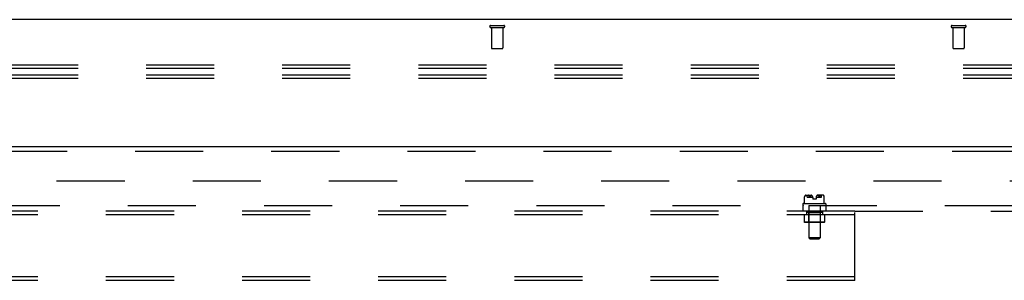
# Model space of a CAD drawing. Header units: inches. Extents: x 0 to 268, y 0 to 174.
# Tile 60 of 125: x 90.17 to 111.51, y 125.57 to 131.22. Entities that reach past the tile are written whole.
import ezdxf

# ---------------------------------------------------------------- set-up
doc = ezdxf.new("R2010")
doc.units = ezdxf.units.IN
doc.header["$LTSCALE"] = 14.754949
doc.header["$MEASUREMENT"] = 0
doc.linetypes.add('HIDDEN', pattern=[0.2, 0.1, -0.1])
doc.layers.get('0').update_dxf_attribs({"linetype": 'CONTINUOUS'})
for name, color, linetype in [('DEFAULT_2', 8, 'HIDDEN'), ('RIGHT_OR_MAIN_DOOR_ASSEMBLY', 7, 'CONTINUOUS'), ('SUBPANEL', 7, 'CONTINUOUS')]:
    doc.layers.add(name, color=color, linetype=linetype)

msp = doc.modelspace()

# ---------------------------------------------------------------- linework, layer by layer
at = {"color": 7, "linetype": 'Continuous'}
msp.add_line((125.831, 131.224), (48.206, 131.224), dxfattribs=at)
at = {"layer": 'DEFAULT_2', "color": 8, "linetype": 'HIDDEN'}
for p, q in [((100.376, 131.099), (100.66, 131.099)), ((100.376, 131.056), (100.66, 131.056)), ((100.394, 131.056), (100.394, 130.609)), ((100.642, 131.056), (100.642, 130.609)), ((110.376, 131.099), (110.66, 131.099)), ((110.376, 131.056), (110.66, 131.056)), ((110.394, 131.056), (110.394, 130.609)), ((110.642, 131.056), (110.642, 130.609)), ((100.404, 130.599), (100.632, 130.599)), ((110.404, 130.599), (110.632, 130.599)), ((48.643, 130.246), (125.393, 130.246)), ((48.643, 130.174), (125.393, 130.174)), ((48.643, 130.029), (125.393, 130.029)), ((48.643, 129.957), (125.393, 129.957)), ((88.018, 127.724), (122.987, 127.724))]:
    msp.add_line(p, q, dxfattribs=at)
for centre, radius, start, end in [((100.376, 131.077), 0.0215, 90, 270), ((100.66, 131.077), 0.0215, 270, 90), ((110.376, 131.077), 0.0215, 90, 270), ((110.66, 131.077), 0.0215, 270, 90), ((100.404, 130.609), 0.01, 180, 270), ((100.632, 130.609), 0.01, 270, 360), ((110.404, 130.609), 0.01, 180, 270), ((110.632, 130.609), 0.01, 270, 360)]:
    msp.add_arc(centre, radius, start, end, dxfattribs=at)
at = {"layer": 'RIGHT_OR_MAIN_DOOR_ASSEMBLY', "color": 3, "linetype": 'Continuous'}
msp.add_line((86.768, 128.474), (123.706, 128.474), dxfattribs=at)
at = {"layer": 'RIGHT_OR_MAIN_DOOR_ASSEMBLY', "color": 8, "linetype": 'HIDDEN'}
msp.add_line((86.768, 128.37), (123.706, 128.37), dxfattribs=at)
at = {"layer": 'SUBPANEL', "color": 8, "linetype": 'HIDDEN'}
for p, q in [((107.193, 127.405), (107.194, 127.406)), ((107.202, 127.413), (107.194, 127.406)), ((107.206, 127.416), (107.326, 127.416)), ((107.239, 127.369), (107.239, 127.416)), ((107.269, 127.408), (107.269, 127.408)), ((107.581, 127.416), (107.46, 127.416)), ((107.514, 127.405), (107.513, 127.403)), ((107.547, 127.369), (107.547, 127.416)), ((107.585, 127.413), (107.592, 127.406)), ((86.612, 127.192), (121.237, 127.192)), ((107.143, 127.224), (107.143, 127.202)), ((107.143, 127.192), (107.143, 127.067)), ((107.153, 127.234), (107.633, 127.234)), ((107.181, 127.383), (107.181, 127.382)), ((107.181, 127.383), (107.181, 127.383)), ((107.181, 127.381), (107.181, 127.382)), ((107.181, 127.382), (107.181, 127.381)), ((107.181, 127.382), (107.181, 127.382)), ((107.181, 127.381), (107.181, 127.38)), ((107.181, 127.381), (107.181, 127.381)), ((107.181, 127.38), (107.181, 127.38)), ((107.181, 127.38), (107.181, 127.38)), ((107.181, 127.234), (107.181, 127.38)), ((107.182, 127.385), (107.183, 127.388)), ((107.239, 127.369), (107.358, 127.369)), ((107.269, 127.192), (107.269, 126.487)), ((107.283, 127.385), (107.284, 127.385)), ((107.284, 127.384), (107.284, 127.383)), ((107.291, 127.383), (107.291, 127.384)), ((107.294, 127.388), (107.292, 127.385)), ((107.309, 127.402), (107.306, 127.4)), ((107.358, 127.363), (107.358, 127.329)), ((107.428, 127.329), (107.358, 127.329)), ((107.428, 127.363), (107.428, 127.329)), ((107.429, 127.369), (107.547, 127.369)), ((107.493, 127.388), (107.491, 127.391)), ((107.493, 127.388), (107.495, 127.385)), ((107.496, 127.384), (107.495, 127.385)), ((107.495, 127.385), (107.495, 127.385)), ((107.496, 127.384), (107.496, 127.383)), ((107.496, 127.383), (107.496, 127.383)), ((107.503, 127.385), (107.504, 127.388)), ((107.503, 127.385), (107.503, 127.385)), ((107.517, 127.192), (107.517, 126.487)), ((107.605, 127.385), (107.605, 127.385)), ((107.605, 127.384), (107.605, 127.385)), ((107.605, 127.383), (107.605, 127.384)), ((107.605, 127.383), (107.605, 127.383)), ((107.606, 127.382), (107.605, 127.383)), ((107.606, 127.382), (107.606, 127.382)), ((107.606, 127.381), (107.606, 127.382)), ((107.606, 127.381), (107.606, 127.381)), ((107.606, 127.381), (107.606, 127.381)), ((107.606, 127.234), (107.606, 127.38)), ((107.606, 127.38), (107.606, 127.38)), ((107.643, 127.224), (107.643, 127.202)), ((107.643, 127.192), (107.643, 127.067)), ((108.268, 127.067), (66.268, 127.067)), ((108.268, 126.989), (66.268, 126.989)), ((107.173, 126.989), (107.173, 126.829)), ((107.221, 127.067), (107.221, 126.989)), ((107.222, 127.043), (107.222, 126.989)), ((107.222, 127.043), (107.565, 127.043)), ((107.268, 127.033), (107.258, 127.043)), ((107.268, 127.033), (107.268, 126.829)), ((107.518, 127.033), (107.268, 127.033)), ((107.518, 127.033), (107.528, 127.043)), ((107.518, 127.033), (107.518, 126.829)), ((107.565, 127.067), (107.565, 126.989)), ((107.565, 127.043), (107.565, 126.989)), ((107.613, 126.989), (107.613, 126.829)), ((108.268, 125.567), (108.268, 127.067)), ((108.268, 127.067), (121.237, 127.067)), ((107.613, 126.829), (107.173, 126.829)), ((107.183, 126.819), (107.173, 126.829)), ((107.603, 126.819), (107.183, 126.819)), ((107.268, 126.829), (107.258, 126.819)), ((107.518, 126.829), (107.528, 126.819)), ((107.603, 126.819), (107.613, 126.829)), ((107.517, 126.487), (107.269, 126.487)), ((107.299, 126.457), (107.269, 126.487)), ((107.487, 126.457), (107.299, 126.457)), ((107.487, 126.457), (107.517, 126.487)), ((108.268, 125.645), (66.268, 125.645)), ((108.268, 125.567), (66.268, 125.567))]:
    msp.add_line(p, q, dxfattribs=at)
for points in [[(107.184, 127.391), (107.185, 127.393), (107.187, 127.396), (107.188, 127.398), (107.189, 127.4), (107.19, 127.402), (107.192, 127.403)], [(107.194, 127.406), (107.193, 127.405), (107.192, 127.403)], [(107.202, 127.413), (107.203, 127.414), (107.204, 127.415), (107.205, 127.416), (107.206, 127.416), (107.207, 127.416), (107.209, 127.416)], [(107.269, 127.409), (107.269, 127.409), (107.268, 127.41), (107.268, 127.41), (107.268, 127.411), (107.268, 127.411), (107.268, 127.412), (107.268, 127.412), (107.268, 127.413), (107.269, 127.413), (107.269, 127.414), (107.269, 127.414), (107.27, 127.415), (107.271, 127.415), (107.272, 127.415), (107.272, 127.416), (107.273, 127.416), (107.274, 127.416), (107.275, 127.416), (107.276, 127.416), (107.277, 127.416), (107.277, 127.416), (107.278, 127.416), (107.279, 127.416)], [(107.269, 127.413), (107.268, 127.413), (107.268, 127.413), (107.268, 127.412), (107.268, 127.412), (107.268, 127.411), (107.268, 127.41), (107.268, 127.41), (107.269, 127.409), (107.269, 127.409), (107.269, 127.408)], [(107.269, 127.413), (107.269, 127.414), (107.27, 127.415), (107.271, 127.416), (107.272, 127.416), (107.273, 127.416), (107.274, 127.416)], [(107.27, 127.407), (107.27, 127.407), (107.27, 127.408)], [(107.27, 127.407), (107.272, 127.405), (107.274, 127.403), (107.275, 127.402), (107.276, 127.4)], [(107.309, 127.402), (107.312, 127.404), (107.315, 127.405), (107.318, 127.407), (107.322, 127.409), (107.325, 127.41), (107.329, 127.411), (107.332, 127.413)], [(107.322, 127.409), (107.32, 127.408), (107.317, 127.406), (107.314, 127.405), (107.312, 127.403)], [(107.332, 127.413), (107.33, 127.412), (107.327, 127.411), (107.325, 127.41)], [(107.454, 127.413), (107.457, 127.412), (107.459, 127.411), (107.462, 127.41)], [(107.478, 127.402), (107.475, 127.404), (107.472, 127.405), (107.468, 127.407), (107.465, 127.409), (107.462, 127.41), (107.458, 127.411), (107.454, 127.413)], [(107.464, 127.409), (107.467, 127.408), (107.47, 127.406), (107.472, 127.405), (107.475, 127.403)], [(107.505, 127.391), (107.507, 127.393), (107.508, 127.396), (107.509, 127.398), (107.51, 127.4), (107.512, 127.402), (107.513, 127.403)], [(107.518, 127.413), (107.517, 127.414), (107.516, 127.415), (107.515, 127.416), (107.515, 127.416), (107.514, 127.416), (107.513, 127.416)], [(107.518, 127.413), (107.518, 127.413), (107.519, 127.413), (107.519, 127.412), (107.519, 127.412), (107.519, 127.411), (107.519, 127.41), (107.518, 127.41), (107.518, 127.409), (107.518, 127.409), (107.518, 127.408), (107.517, 127.408), (107.517, 127.407), (107.516, 127.407), (107.514, 127.405)], [(107.585, 127.413), (107.584, 127.414), (107.583, 127.415), (107.582, 127.416), (107.581, 127.416), (107.579, 127.416), (107.578, 127.416)], [(107.592, 127.406), (107.594, 127.405), (107.595, 127.403), (107.596, 127.402), (107.598, 127.4)], [(107.182, 127.385), (107.182, 127.384), (107.181, 127.383)], [(107.189, 127.4), (107.188, 127.398), (107.187, 127.396), (107.185, 127.393), (107.184, 127.391), (107.183, 127.388), (107.182, 127.385)], [(107.182, 127.384), (107.182, 127.385), (107.182, 127.385)], [(107.283, 127.385), (107.282, 127.388), (107.281, 127.391), (107.28, 127.393), (107.279, 127.396), (107.278, 127.398), (107.276, 127.4)], [(107.279, 127.396), (107.28, 127.393), (107.281, 127.391)], [(107.284, 127.384), (107.284, 127.385), (107.283, 127.385)], [(107.29, 127.383), (107.29, 127.382), (107.289, 127.382), (107.289, 127.381), (107.289, 127.381), (107.288, 127.381), (107.288, 127.38), (107.287, 127.38), (107.287, 127.38), (107.286, 127.381), (107.286, 127.381), (107.285, 127.381), (107.285, 127.382), (107.285, 127.382), (107.284, 127.383), (107.284, 127.383)], [(107.284, 127.383), (107.284, 127.383), (107.285, 127.382), (107.285, 127.382), (107.285, 127.381), (107.286, 127.381), (107.286, 127.381), (107.286, 127.38), (107.287, 127.38), (107.287, 127.38), (107.288, 127.381), (107.288, 127.381), (107.289, 127.381), (107.289, 127.382), (107.29, 127.382), (107.29, 127.383), (107.291, 127.383)], [(107.291, 127.384), (107.292, 127.385), (107.292, 127.385)], [(107.306, 127.4), (107.304, 127.398), (107.301, 127.396), (107.299, 127.393), (107.296, 127.391), (107.294, 127.388)], [(107.296, 127.391), (107.298, 127.393), (107.301, 127.395), (107.303, 127.398), (107.306, 127.4)], [(107.491, 127.391), (107.488, 127.393), (107.486, 127.395), (107.483, 127.398), (107.481, 127.4), (107.478, 127.402)], [(107.48, 127.4), (107.483, 127.398), (107.486, 127.396), (107.488, 127.393), (107.491, 127.391)], [(107.496, 127.383), (107.497, 127.382), (107.497, 127.382), (107.498, 127.381), (107.498, 127.381), (107.499, 127.381), (107.499, 127.38), (107.5, 127.38), (107.5, 127.38), (107.501, 127.381), (107.501, 127.381), (107.501, 127.381), (107.502, 127.382), (107.502, 127.382), (107.502, 127.383), (107.503, 127.383), (107.503, 127.384)], [(107.503, 127.383), (107.502, 127.383), (107.502, 127.382), (107.502, 127.382), (107.501, 127.381), (107.501, 127.381), (107.501, 127.381), (107.5, 127.38), (107.5, 127.38), (107.499, 127.38), (107.499, 127.381), (107.498, 127.381), (107.498, 127.381), (107.497, 127.382), (107.497, 127.382), (107.496, 127.383)], [(107.51, 127.4), (107.509, 127.398), (107.508, 127.396), (107.507, 127.393), (107.505, 127.391), (107.504, 127.388), (107.503, 127.385)], [(107.503, 127.384), (107.503, 127.385), (107.503, 127.385)], [(107.605, 127.385), (107.604, 127.388), (107.603, 127.391), (107.601, 127.393), (107.6, 127.396), (107.599, 127.398), (107.598, 127.4)], [(107.6, 127.396), (107.601, 127.393), (107.603, 127.391)], [(107.606, 127.38), (107.606, 127.38), (107.606, 127.381)]]:
    msp.add_lwpolyline(points, dxfattribs=at)
for centre, radius, start, end in [((107.246, 127.366), 0.0668, 134.6973, 167.5884), ((107.206, 127.406), 0.01, 90, 134.6973), ((107.298, 127.363), 0.0603, 0, 62.1181), ((107.489, 127.363), 0.0603, 117.8819, 180), ((107.581, 127.406), 0.01, 45.3027, 90), ((107.541, 127.366), 0.0668, 12.4116, 45.3027), ((107.153, 127.224), 0.01, 90, 180), ((107.153, 127.202), 0.01, 180, 270), ((107.633, 127.224), 0.01, 0, 90), ((107.633, 127.202), 0.01, 270, 360)]:
    msp.add_arc(centre, radius, start, end, dxfattribs=at)

doc.saveas('drawing.dxf')
